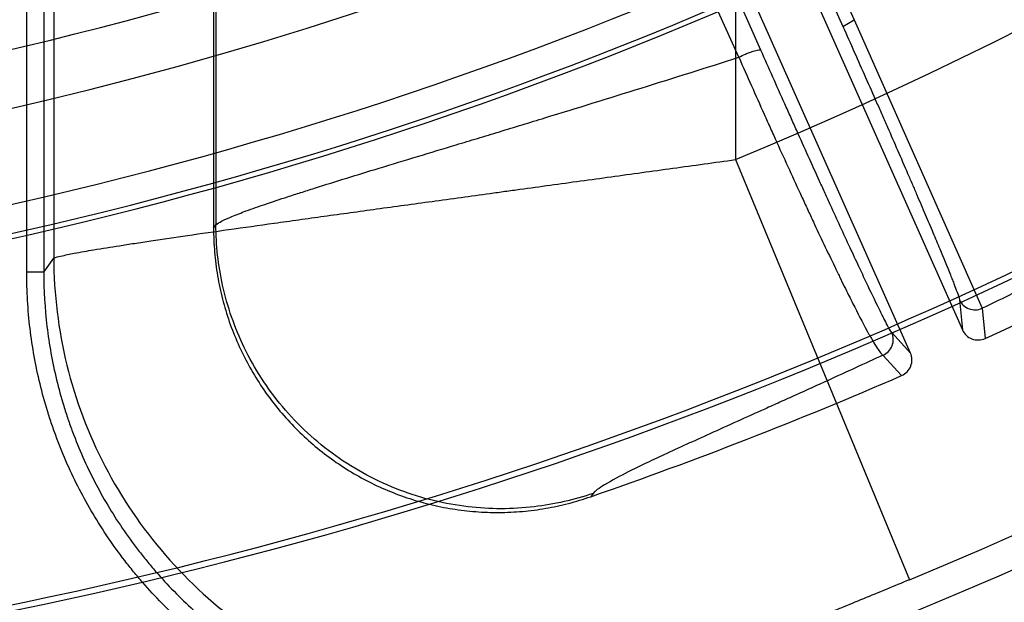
# Model space of a CAD drawing. Header units: millimetres. Extents: x 0 to 297, y 0 to 210.
# Tile 79 of 256: x 141.4139 to 141.5696, y 92.8944 to 92.9866. Entities that reach past the tile are written whole.
import ezdxf

# ---------------------------------------------------------------- set-up
doc = ezdxf.new("R2010")
doc.units = ezdxf.units.MM
doc.header["$LTSCALE"] = 16.335
doc.layers.get('0').update_dxf_attribs({"linetype": 'CONTINUOUS'})
doc.layers.add('01_GLOBAL', color=7, linetype='CONTINUOUS')
doc.layers.add('INTFCLR_144815', color=7, linetype='CONTINUOUS')

msp = doc.modelspace()

# ---------------------------------------------------------------- linework, layer by layer
at = {"color": 7, "linetype": 'Continuous'}
msp.add_circle((142.5788034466, 92.2083412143), 3.42, dxfattribs=at)
at = {"color": 9, "linetype": 'Continuous'}
msp.add_arc((142.5788034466, 92.2083412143), 3.3761688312, 92.9674534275, 177.0325465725, dxfattribs=at)
at = {"layer": '01_GLOBAL', "color": 7, "linetype": 'Continuous'}
msp.add_circle((142.5788034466, 92.2083412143), 3.465, dxfattribs=at)
at = {"layer": 'INTFCLR_144815', "color": 6, "linetype": 'Continuous'}
for p, q in [((141.5126467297, 93.0506405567), (141.5630140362, 92.9375137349)), ((141.5547921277, 92.9338531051), (141.5044248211, 93.04697992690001)), ((141.4445518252, 92.9953997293), (141.4445518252, 92.95359234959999))]:
    msp.add_line(p, q, dxfattribs=at)
at = {"layer": 'INTFCLR_144815', "color": 9, "linetype": 'Continuous'}
for p, q in [((141.5325778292, 93.01571531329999), (141.5459077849, 92.98655107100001)), ((141.5310548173, 93.0146172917), (141.5441181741, 92.9854530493)), ((141.5276425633, 92.980614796), (141.5143088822, 93.0102353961)), ((141.5311506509, 92.9817128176), (141.5180836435, 93.0113334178)), ((141.5271150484, 93.00599518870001), (141.5271150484, 92.9644296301)), ((141.4449221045, 92.99514235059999), (141.4449221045, 92.95411280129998)), ((141.4149896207, 92.9466424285), (141.4149896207, 92.99434401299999)), ((141.4176859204, 92.99434401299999), (141.4176859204, 92.9466424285)), ((141.4192630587, 92.9932480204), (141.4192630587, 92.94885447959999)), ((141.5441181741, 92.9854530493), (141.5459077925, 92.98655107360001)), ((141.5459077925, 92.98655107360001), (141.5661374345, 92.94091903)), ((141.5271150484, 92.9644296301), (141.5546302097, 92.8980013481)), ((141.4445518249, 92.95359232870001), (141.4449221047, 92.954112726)), ((141.4176859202, 92.9466424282), (141.4192630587, 92.94885447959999)), ((141.4176859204, 92.9466424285), (141.4149896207, 92.9466424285)), ((141.5625438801, 92.9422703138), (141.5630140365, 92.93751373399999)), ((141.5661374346, 92.94091903), (141.5666026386, 92.93615476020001)), ((141.5547921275, 92.9338531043), (141.5518429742, 92.9370878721)), ((141.5534008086, 92.9302769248), (141.5504430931, 92.93351336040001)), ((141.5046110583, 92.9116643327), (141.5042072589, 92.91113224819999))]:
    msp.add_line(p, q, dxfattribs=at)
at = {"layer": 'INTFCLR_144815', "color": 6, "linetype": 'Continuous'}
for centre, radius, start, end in [((141.273551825, 93.5765928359), 0.73941501, 282.2440355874, 71.2863570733), ((141.273551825, 93.5765928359), 0.5949342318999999, 45.0000000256, 314.9999999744), ((141.273551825, 93.5765928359), 0.5938695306, 44.999999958, 315.000000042), ((141.273551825, 93.5765928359), 0.5930090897, 44.99999997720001, 315.0000000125), ((141.273551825, 93.5765928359), 0.7647112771, 205.4855585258, 293.0456409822), ((141.273551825, 93.5765928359), 0.7917112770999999, 205.4849006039, 292.0062088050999), ((141.273551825, 93.5765928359), 0.6399428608, 259.4836750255, 310.0313711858), ((141.273551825, 93.5765928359), 0.7043008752, 294.5878227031, 308.4121772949), ((141.273551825, 93.5765928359), 0.6965571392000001, 259.4503932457, 303.9200871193), ((141.273551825, 93.5765928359), 0.6975, 259.2774523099, 303.8556636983), ((141.5654811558, 92.93861033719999), 0.00269979, 203.9645190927, 294.5465851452), ((141.5523263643, 92.93275345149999), 0.0026997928, 293.4534645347, 24.035382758), ((141.273551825, 93.5765928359), 0.7043008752, 289.1168386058, 293.4121773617)]:
    msp.add_arc(centre, radius, start, end, dxfattribs=at)
at = {"layer": 'INTFCLR_144815', "color": 9, "linetype": 'Continuous'}
for centre, radius, start, end in [((141.273551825, 93.5765928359), 0.6197635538, 52.2436298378, 307.7563701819), ((141.273551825, 93.5765928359), 0.7345008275, 292.4997540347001, 54.0964566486), ((141.2735550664, 93.5765943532), 0.6625959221, 292.4997540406, 54.09645665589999), ((141.273551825, 93.5765928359), 0.7495956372, 203.8266800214, 313.0809380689), ((141.273551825, 93.5765928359), 0.7585963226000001, 203.8278898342, 312.5732768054), ((141.273551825, 93.5765928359), 0.7855942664, 203.8266800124, 319.1799903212), ((141.273551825, 93.5765928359), 0.6107702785, 258.4596803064, 309.0091107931), ((141.273551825, 93.5765928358), 0.6346544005, 259.4138369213, 309.1798196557), ((141.273551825, 93.5765928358), 0.6391516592, 259.4138369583, 309.1798197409), ((141.5650092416, 92.9433731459), 0.0027009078, 204.1004374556, 294.6889334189), ((141.5493737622, 92.9359936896), 0.0027009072, 293.3220622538, 23.8995794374)]:
    msp.add_arc(centre, radius, start, end, dxfattribs=at)
for points, knots in [([(141.5441181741, 92.9854530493), (141.5453135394, 92.98278149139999), (141.5470929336, 92.9787845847), (141.5491510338, 92.97412645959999), (141.5503064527, 92.97150099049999), (141.5519463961, 92.9677643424), (141.5535410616, 92.9641067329), (141.5550848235, 92.96053541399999), (141.5560187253, 92.9583671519), (141.5571073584, 92.9558254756), (141.5581388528, 92.9533955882), (141.5588988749, 92.95159035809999), (141.5598277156, 92.9493691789), (141.5606767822, 92.9473158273), (141.561426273, 92.94542759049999), (141.5617839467, 92.9445252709), (141.5621491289, 92.9434874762), (141.5625012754, 92.9426969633), (141.5625438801, 92.9422703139)], [0, 0, 0, 0, 0.1869736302, 0.2794956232, 0.3253284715, 0.3702208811, 0.5401835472, 0.5802300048, 0.6187719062, 0.6910016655, 0.7568674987, 0.7874089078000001, 0.816129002, 0.9106749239, 0.9293226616, 0.9459474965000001, 0.9726086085, 1, 1, 1, 1]), ([(141.4449221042, 92.95411280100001), (141.4451796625, 92.9543542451), (141.4460199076, 92.9548116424), (141.4476176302, 92.95552834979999), (141.4499117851, 92.9564015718), (141.4528648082, 92.9574389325), (141.4557454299, 92.95839256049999), (141.4580018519, 92.95911972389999), (141.4594261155, 92.95957323), (141.4635548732, 92.9608782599), (141.4713948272, 92.9632838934), (141.4799874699, 92.965882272), (141.4863355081, 92.9678053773), (141.4910139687, 92.96922485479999), (141.4996607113, 92.9718580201), (141.5122929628, 92.9757511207), (141.5225075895, 92.97897308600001), (141.5276425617, 92.98061479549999)], [0, 0, 0, 0, 0.0121844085, 0.0324850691, 0.0607033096, 0.09674385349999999, 0.1405598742, 0.1654084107, 0.1785678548, 0.1921477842, 0.314855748, 0.4615989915, 0.5019751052, 0.5437824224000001, 0.6303381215, 0.8139362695, 1, 1, 1, 1]), ([(141.527642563, 92.980614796), (141.5279953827, 92.9807979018), (141.5285569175, 92.9810600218), (141.5293165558, 92.98136388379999), (141.530025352, 92.98161086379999), (141.5305515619, 92.9817454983), (141.5310927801, 92.9818134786), (141.5311506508, 92.9817128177)], [0, 0, 0, 0, 0.3196259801, 0.4959325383, 0.6625510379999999, 0.9066376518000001, 1, 1, 1, 1]), ([(141.527642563, 92.980614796), (141.5289657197, 92.9776087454), (141.5306350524, 92.9738550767), (141.5326545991, 92.9693677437), (141.5339827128, 92.9664306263), (141.5356144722, 92.9628488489), (141.5372329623, 92.9593317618), (141.5384995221, 92.9566022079), (141.5402356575, 92.95288505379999), (141.5419256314, 92.94931932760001), (141.5435769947, 92.9459138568), (141.5445326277, 92.9439615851), (141.5459589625, 92.9410962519), (141.5473123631, 92.9384674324), (141.5483858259, 92.9365245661), (141.5489077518, 92.93561377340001), (141.5494445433, 92.93471938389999), (141.5499742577, 92.9339704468), (141.5502927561, 92.9335934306), (141.5504430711, 92.9335133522)], [0, 0, 0, 0, 0.1880373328, 0.2351962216, 0.2817291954, 0.3725860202, 0.4605378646, 0.5033870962, 0.5448629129, 0.6954214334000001, 0.7292935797, 0.7615470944, 0.8198650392, 0.9125409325, 0.9308093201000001, 0.9469166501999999, 0.9726909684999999, 0.9902491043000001, 1, 1, 1, 1]), ([(141.5518429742, 92.9370878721), (141.5515504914, 92.9374089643), (141.5511889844, 92.9382046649), (141.5506550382, 92.9391811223), (141.5502156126, 92.94006283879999), (141.5492885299, 92.9419281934), (141.5480892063, 92.9444336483), (141.5468060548, 92.9471533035), (141.5459404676, 92.9490038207), (141.5444389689, 92.9522293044), (141.5428885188, 92.9555991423), (141.5412867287, 92.95910761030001), (141.5401150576, 92.9616824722), (141.5386134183, 92.9649979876), (141.5370941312, 92.9683718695), (141.5358541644, 92.97113683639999), (141.533965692, 92.97535951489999), (141.5323980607, 92.9788886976), (141.5311506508, 92.9817128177)], [0, 0, 0, 0, 0.0264830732, 0.0521479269, 0.0682286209, 0.086482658, 0.1791933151, 0.2375593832, 0.2698484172, 0.3037591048, 0.4544953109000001, 0.4960235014, 0.5389247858, 0.6269849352, 0.7179513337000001, 0.764538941, 0.811752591, 1, 1, 1, 1]), ([(141.4192630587, 92.94885447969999), (141.4196089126, 92.9490167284), (141.4207017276, 92.9492546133), (141.4228037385, 92.94969782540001), (141.4259100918, 92.95022472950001), (141.4286877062, 92.9506737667), (141.4308398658, 92.95100804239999), (141.4325034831, 92.951263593), (141.4357018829, 92.9517461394), (141.4406618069, 92.9524736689), (141.4471668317, 92.95340403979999), (141.452388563, 92.9541383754), (141.4560916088, 92.9546555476), (141.4587142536, 92.9550208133), (141.4634705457, 92.95568093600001), (141.4704948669, 92.9566500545), (141.4792502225, 92.95785331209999), (141.4860181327, 92.95878088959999), (141.4906568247, 92.9594173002), (141.493822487, 92.9598512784), (141.4994143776, 92.9606182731), (141.5074747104, 92.96172414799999), (141.5172495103, 92.9630693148), (141.523811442, 92.9639735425), (141.5271150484, 92.9644296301)], [0, 0, 0, 0, 0.0105152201, 0.0304475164, 0.0593616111, 0.09711087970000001, 0.1079347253, 0.1193074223, 0.1434401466, 0.1969673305, 0.2572913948, 0.3243145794, 0.3421112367, 0.3602080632, 0.3972004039, 0.4742844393, 0.5553859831, 0.6404593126, 0.6623146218, 0.6842633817, 0.7284100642, 0.8176741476, 0.9082047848, 1, 1, 1, 1]), ([(141.6007592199, 92.95838521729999), (141.5978266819, 92.9568330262), (141.5919850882, 92.953779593), (141.5832368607, 92.9493184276), (141.5746345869, 92.94503683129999), (141.5689370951, 92.9422660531), (141.5661374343, 92.9409190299)], [0, 0, 0, 0, 0.2566762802, 0.5098994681, 0.7596568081, 1, 1, 1, 1]), ([(141.5046110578, 92.91166433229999), (141.5015892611, 92.9106272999), (141.4950199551, 92.9091330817), (141.4845455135, 92.90913261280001), (141.4737326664, 92.9117752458), (141.4636015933, 92.91718890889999), (141.4551624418, 92.9249816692), (141.4491170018, 92.93432799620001), (141.4456792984, 92.9442222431), (141.4449344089, 92.9509180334), (141.4449221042, 92.95411280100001)], [0, 0, 0, 0, 0.1123971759, 0.2349298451, 0.3653076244, 0.5000000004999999, 0.6346923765, 0.7650701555, 0.8876028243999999, 1, 1, 1, 1]), ([(141.4192630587, 92.94885447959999), (141.4192849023, 92.94317857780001), (141.4206899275, 92.931780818), (141.426754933, 92.9156896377), (141.436436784, 92.9014526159), (141.4491916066, 92.88988087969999), (141.4643027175, 92.88161983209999), (141.4809255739, 92.8771352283), (141.4981156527, 92.8766752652), (141.5093448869, 92.87908095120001), (141.514714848, 92.8809193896)], [0, 0, 0, 0, 0.1248490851, 0.2498164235, 0.3748809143, 0.5, 0.6251190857, 0.7501835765, 0.8751509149, 1, 1, 1, 1]), ([(141.4848804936, 92.87217191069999), (141.4830723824, 92.8722840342), (141.4797932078, 92.8726071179), (141.4750565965, 92.87339395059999), (141.4691968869, 92.8747356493), (141.4621482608, 92.8770374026), (141.4554307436, 92.88015013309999), (141.4502498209, 92.8831450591), (141.4452525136, 92.8864529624), (141.4394739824, 92.8910786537), (141.4347920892, 92.89583746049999), (141.4318960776, 92.89926189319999), (141.4300267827, 92.9016132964), (141.4269710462, 92.9058385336), (141.4231847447, 92.9122018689), (141.4204726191, 92.91830681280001), (141.4189584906, 92.9225490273), (141.4180382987, 92.9253952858), (141.4166624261, 92.9304148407), (141.4153482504, 92.9376970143), (141.4149897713, 92.9436403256), (141.4149896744, 92.9466424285)], [0, 0, 0, 0, 0.0485252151, 0.0881699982, 0.1278147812, 0.2071043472, 0.2863939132, 0.3260386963, 0.3656834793, 0.4449730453, 0.5242626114, 0.5440850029, 0.5639073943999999, 0.6035521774, 0.6828417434, 0.7621313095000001, 0.781953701, 0.8017760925, 0.8414208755, 0.9207104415, 1, 1, 1, 1]), ([(141.4176859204, 92.9466424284), (141.4176855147, 92.9437722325), (141.4180262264, 92.93804317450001), (141.4192997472, 92.93098265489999), (141.4206249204, 92.9261507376), (141.4215095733, 92.9234128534), (141.4229565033, 92.91935567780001), (141.4255737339, 92.9134524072), (141.4292416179, 92.9072888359), (141.4321822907, 92.90322537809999), (141.4339743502, 92.9009706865), (141.4367517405, 92.89768476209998), (141.4412744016, 92.8930816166), (141.4468777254, 92.8886013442), (141.451664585, 92.88543395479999), (141.4566328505, 92.882560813), (141.463140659, 92.8795412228), (141.4699659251, 92.8773191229), (141.4755639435, 92.8760388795), (141.480130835, 92.87527966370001), (141.4844053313, 92.8748581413), (141.490123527, 92.8746364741), (141.4948294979, 92.8748439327), (141.4991081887, 92.8753546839), (141.5019520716, 92.8757809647), (141.5065995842, 92.8766917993), (141.5104701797, 92.8777916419), (141.5129116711, 92.8786293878)], [0, 0, 0, 0, 0.0629883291, 0.1256053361, 0.1570667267, 0.1728838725, 0.1887387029, 0.2515896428, 0.3142221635, 0.3457514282, 0.3616070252, 0.3774182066, 0.4401645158, 0.5028512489, 0.534469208, 0.5660626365, 0.6287354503, 0.691514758, 0.7231865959, 0.7546939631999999, 0.7930554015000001, 0.8173519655, 0.8802566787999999, 0.8961142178, 0.9119139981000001, 0.9433534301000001, 1, 1, 1, 1]), ([(141.5504429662, 92.9335133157), (141.547555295, 92.9321754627), (141.5429553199, 92.93006418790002), (141.5375202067, 92.92759809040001), (141.5341830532, 92.92609069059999), (141.5296552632, 92.924049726), (141.5235208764, 92.92129340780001), (141.5179268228, 92.9187501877), (141.5149839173, 92.9173757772), (141.5139668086, 92.9168974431), (141.5123528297, 92.916130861), (141.5097333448, 92.9148470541), (141.5072003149, 92.913546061), (141.505381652, 92.9123740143), (141.5047867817, 92.91189597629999), (141.5046110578, 92.91166433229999)], [0, 0, 0, 0, 0.1878043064, 0.2986727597, 0.3522025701, 0.4038913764, 0.5917525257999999, 0.7490642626, 0.7665072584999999, 0.7834206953, 0.8153926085, 0.8719306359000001, 0.9556887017, 0.982842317, 1, 1, 1, 1]), ([(141.5546302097, 92.8980013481), (141.5534097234, 92.89749580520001), (141.5509852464, 92.89649356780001), (141.547372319, 92.89500562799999), (141.544392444, 92.89378243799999), (141.5423248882, 92.8929353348), (141.5411544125, 92.8924560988), (141.5394391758, 92.89175411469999), (141.5369361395, 92.8907304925), (141.5336973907, 92.8894054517), (141.5310988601, 92.88833952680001), (141.529339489, 92.8876148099), (141.52836915, 92.88721391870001), (141.5269980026, 92.8866462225), (141.5250634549, 92.88584068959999), (141.5226540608, 92.8848225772), (141.5208176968, 92.8840297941), (141.5194898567, 92.8834416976), (141.5183678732, 92.88293486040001), (141.5171817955, 92.88237869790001), (141.5160217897, 92.8817979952), (141.5152349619, 92.8813397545), (141.5148248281, 92.8810598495), (141.5147148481, 92.8809193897)], [0, 0, 0, 0, 0.0912026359, 0.1811193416, 0.2697549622, 0.3135855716, 0.3353757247, 0.3570734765, 0.4415359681, 0.5220727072, 0.5986602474, 0.635440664, 0.653437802, 0.6711428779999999, 0.7378950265, 0.7981106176, 0.8517241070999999, 0.8759793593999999, 0.8983743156, 0.9367064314, 0.9664911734, 0.987683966, 1, 1, 1, 1])]:
    msp.add_open_spline(points, degree=3, knots=knots, dxfattribs=at)
at = {"layer": 'INTFCLR_144815', "color": 6, "linetype": 'Continuous'}
msp.add_open_spline([(141.4445518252, 92.95359234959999), (141.4445518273, 92.9523343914), (141.4446573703, 92.9498095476), (141.4451312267, 92.9460588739), (141.4459147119, 92.9423730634), (141.4469971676, 92.9387809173), (141.4483710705, 92.9352992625), (141.4500279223, 92.93194718), (141.4519537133, 92.9287496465), (141.4541355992, 92.92572631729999), (141.4565586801, 92.922896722), (141.459205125, 92.9202802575), (141.4620576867, 92.91789327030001), (141.4650964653, 92.9157519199), (141.46830069, 92.91387011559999), (141.4716489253, 92.9122601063), (141.4751175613, 92.910933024), (141.4786837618, 92.90989699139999), (141.4823226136, 92.9091589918), (141.4860078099, 92.90872406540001), (141.4897178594, 92.9085938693), (141.4934223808, 92.90876932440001), (141.4970911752, 92.90924771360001), (141.5006971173, 92.9100215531), (141.5030475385, 92.91073027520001), (141.5042072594, 92.91113224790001)], degree=3, knots=[0, 0, 0, 0, 0.0440923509, 0.08845322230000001, 0.1323595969, 0.1760142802, 0.2198026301, 0.2633999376, 0.3069254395, 0.3504856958, 0.3939334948, 0.4373506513, 0.4807776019, 0.5241558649, 0.5675014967, 0.6108754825, 0.6542279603, 0.697525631, 0.7408935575, 0.7842207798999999, 0.82744326, 0.8708669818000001, 0.9140651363, 0.9569783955, 1, 1, 1, 1], dxfattribs=at)

doc.saveas('drawing.dxf')
